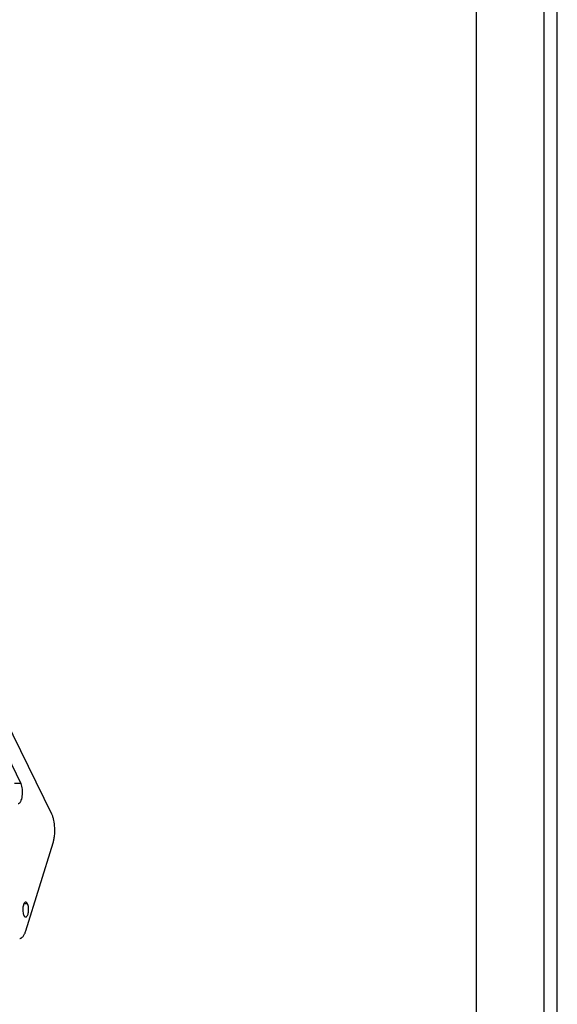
# Model space of a CAD drawing. Header units: millimetres. Extents: x 0 to 2100, y 0 to 2970.
# Tile 19 of 20: x 1703 to 2100, y 728 to 1455. Entities that reach past the tile are written whole.
import ezdxf

# ---------------------------------------------------------------- set-up
doc = ezdxf.new("R2010")
doc.units = ezdxf.units.MM
doc.header["$LTSCALE"] = 193.6
doc.layers.get('0').update_dxf_attribs({"linetype": 'CONTINUOUS'})

msp = doc.modelspace()

# ---------------------------------------------------------------- linework, layer by layer
at = {"color": 7, "linetype": 'CONTINUOUS'}
for p, q in [((2100, 0), (2100, 2970)), ((2100, 0), (2100, 2970)), ((1726.63, 868.14), (1678.43, 966.35)), ((1686.4, 926.18), (1703.79, 890.75)), ((1707.48, 782.05), (1727.57, 847.07))]:
    msp.add_line(p, q, dxfattribs=at)
at = {"color": 3, "linetype": 'CONTINUOUS'}
msp.add_line((2090, 2950), (2090, 0), dxfattribs=at)
at = {"color": 5, "linetype": 'CONTINUOUS'}
msp.add_line((2040, 2900), (2040, 50), dxfattribs=at)
at = {"color": 9, "linetype": 'CONTINUOUS'}
for p, q in [((1703.79, 890.75), (1699.18, 890.75)), ((1708.67, 801.97), (1706, 801.97))]:
    msp.add_line(p, q, dxfattribs=at)
at = {"color": 7, "linetype": 'CONTINUOUS'}
for points, knots in [([(1701.79, 876.04), (1701.96, 876.04), (1702.31, 876.11), (1702.81, 876.43), (1703.27, 876.92), (1703.86, 877.87), (1704.45, 879.44), (1704.88, 881.64), (1705.05, 884.07), (1704.93, 886.53), (1704.54, 888.78), (1704.08, 890.16), (1703.79, 890.75)], [0, 0, 0, 0, 0.031393, 0.066536, 0.107892, 0.156539, 0.275362, 0.417885, 0.573838, 0.730884, 0.876531, 1, 1, 1, 1]), ([(1727.57, 847.07), (1727.82, 847.88), (1728.25, 849.6), (1728.8, 853.28), (1728.94, 858.04), (1728.4, 862.68), (1727.52, 866.01), (1726.95, 867.48), (1726.63, 868.14)], [0, 0, 0, 0, 0.118656, 0.247503, 0.519266, 0.780756, 0.89736, 1, 1, 1, 1]), ([(1707.33, 803.17), (1707.22, 803.17), (1706.98, 803.11), (1706.65, 802.9), (1706.35, 802.57), (1705.95, 801.94), (1705.56, 800.9), (1705.27, 799.43), (1705.16, 797.81), (1705.24, 796.17), (1705.5, 794.67), (1705.81, 793.75), (1706, 793.36)], [0, 0, 0, 0, 0.031393, 0.066536, 0.107892, 0.156539, 0.275362, 0.417885, 0.573838, 0.730884, 0.876531, 1, 1, 1, 1]), ([(1708.67, 801.97), (1708.58, 802.15), (1708.4, 802.47), (1708.07, 802.85), (1707.72, 803.1), (1707.46, 803.17), (1707.33, 803.17)], [0, 0, 0, 0, 0.315948, 0.582084, 0.804557, 1, 1, 1, 1]), ([(1707.33, 792.17), (1707.45, 792.17), (1707.68, 792.22), (1708.01, 792.43), (1708.32, 792.76), (1708.72, 793.39), (1709.11, 794.43), (1709.4, 795.9), (1709.51, 797.52), (1709.43, 799.16), (1709.17, 800.66), (1708.86, 801.58), (1708.67, 801.97)], [0, 0, 0, 0, 0.031393, 0.066536, 0.107892, 0.156539, 0.275362, 0.417885, 0.573838, 0.730884, 0.876531, 1, 1, 1, 1]), ([(1706, 793.36), (1706.09, 793.18), (1706.27, 792.86), (1706.59, 792.48), (1706.95, 792.23), (1707.21, 792.17), (1707.33, 792.17)], [0, 0, 0, 0, 0.315948, 0.582084, 0.804557, 1, 1, 1, 1]), ([(1702.9, 776.37), (1703.12, 776.37), (1703.58, 776.44), (1704.24, 776.74), (1704.88, 777.22), (1705.74, 778.16), (1706.68, 779.77), (1707.23, 781.23), (1707.48, 782.05)], [0, 0, 0, 0, 0.085908, 0.17754, 0.27941, 0.394403, 0.668127, 1, 1, 1, 1])]:
    msp.add_open_spline(points, degree=3, knots=knots, dxfattribs=at)

doc.saveas('drawing.dxf')
